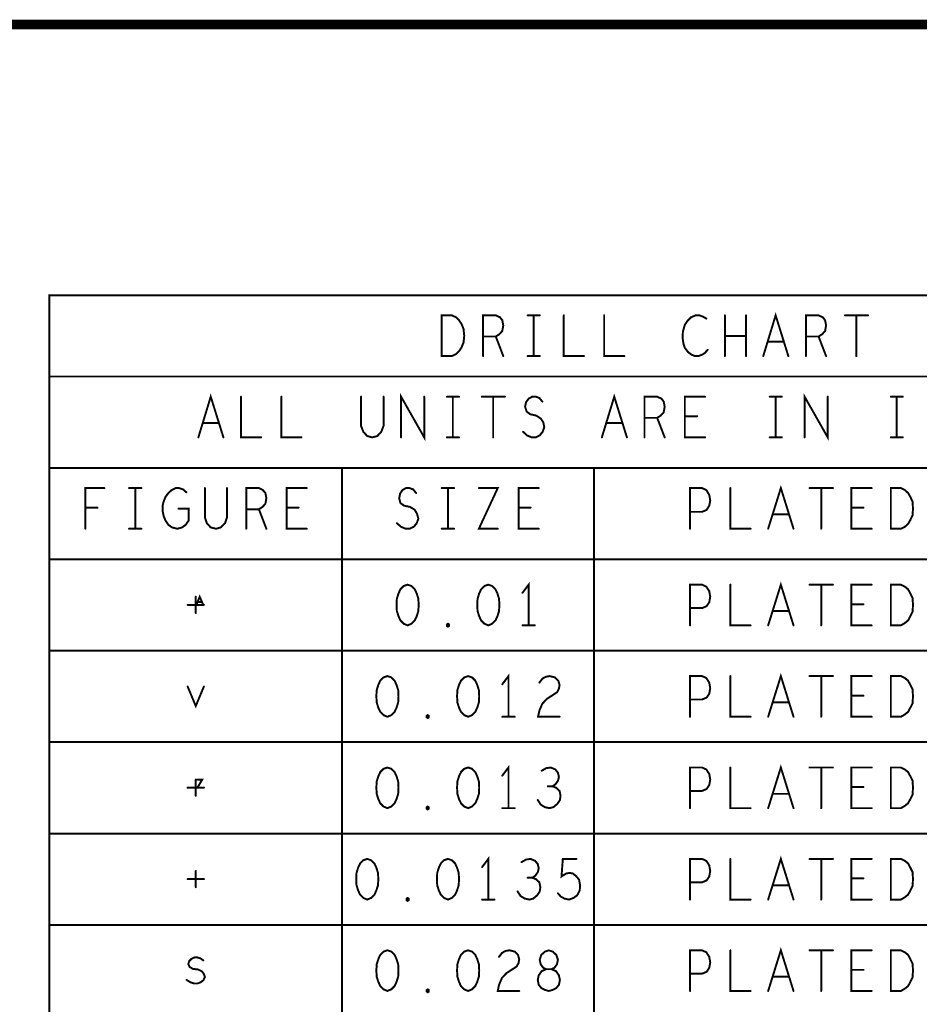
# Model space of a CAD drawing. Extents: x 28 to 61, y 24.9 to 46.
# Tile 50 of 86: x 40 to 42.7, y 43 to 46. Entities that reach past the tile are written whole.
import ezdxf

# ---------------------------------------------------------------- set-up
doc = ezdxf.new("R2010")
doc.units = 0
doc.layers.add('1', color=2, linetype='CONTINUOUS')

msp = doc.modelspace()

# ---------------------------------------------------------------- linework, layer by layer
at = {"layer": '1'}
for points, const_width in [([(27.97, 24.965), (60.97, 24.965), (60.97, 45.965), (27.97, 45.965), (27.97, 24.965)], 0.03), ([(40.066, 40.106), (43.786, 40.106), (43.786, 45.133), (40.066, 45.133), (40.066, 40.106)], 0.006), ([(41.272, 44.946), (41.272, 45.071), (41.303, 45.071), (41.316, 45.065), (41.325, 45.056), (41.333, 45.044), (41.339, 45.029), (41.341, 45.008), (41.339, 44.988), (41.333, 44.973), (41.325, 44.961), (41.316, 44.952), (41.303, 44.946), (41.272, 44.946)], 0.006), ([(41.399, 44.946), (41.399, 45.071), (41.438, 45.071), (41.451, 45.065), (41.458, 45.056), (41.461, 45.04), (41.458, 45.023), (41.449, 45.013), (41.438, 45.006), (41.399, 45.006)], 0.006), ([(41.536, 45.071), (41.573, 45.071)], 0.006), ([(41.554, 45.071), (41.554, 44.946)], 0.006), ([(41.647, 45.071), (41.647, 44.946), (41.709, 44.946)], 0.006), ([(41.771, 45.071), (41.771, 44.946), (41.833, 44.946)], 0.006), ([(42.085, 45.061), (42.075, 45.067), (42.064, 45.071), (42.052, 45.071), (42.038, 45.065), (42.027, 45.054), (42.019, 45.042), (42.013, 45.021), (42.012, 45.002), (42.015, 44.983), (42.019, 44.971), (42.029, 44.958), (42.04, 44.95), (42.05, 44.946), (42.061, 44.946), (42.072, 44.95), (42.081, 44.956), (42.089, 44.965)], 0.006), ([(42.142, 44.946), (42.142, 45.071)], 0.006), ([(42.207, 45.071), (42.207, 44.946)], 0.006), ([(42.26, 44.946), (42.298, 45.071), (42.337, 44.946)], 0.006), ([(42.391, 44.946), (42.391, 45.071), (42.43, 45.071), (42.443, 45.065), (42.45, 45.056), (42.453, 45.04), (42.45, 45.023), (42.441, 45.013), (42.43, 45.006), (42.391, 45.006)], 0.006), ([(42.511, 45.071), (42.582, 45.071)], 0.006), ([(42.546, 45.071), (42.546, 44.946)], 0.006), ([(41.438, 45.006), (41.461, 44.946)], 0.006), ([(42.207, 45.008), (42.142, 45.008)], 0.006), ([(42.323, 44.99), (42.274, 44.99)], 0.006), ([(42.43, 45.006), (42.453, 44.946)], 0.006), ([(41.536, 44.946), (41.573, 44.946)], 0.006), ([(43.786, 44.883), (40.066, 44.883)], 0.006), ([(40.524, 44.696), (40.562, 44.821), (40.601, 44.696)], 0.006), ([(41.147, 44.696), (41.147, 44.821), (41.218, 44.696), (41.218, 44.821)], 0.006), ([(41.764, 44.696), (41.802, 44.821), (41.841, 44.696)], 0.006), ([(42.387, 44.696), (42.387, 44.821), (42.458, 44.696), (42.458, 44.821)], 0.006), ([(40.655, 44.821), (40.655, 44.696), (40.717, 44.696)], 0.006), ([(40.779, 44.821), (40.779, 44.696), (40.841, 44.696)], 0.006), ([(41.024, 44.821), (41.024, 44.731), (41.031, 44.713), (41.043, 44.7), (41.058, 44.696), (41.074, 44.7), (41.086, 44.713), (41.093, 44.731), (41.093, 44.821)], 0.006), ([(41.288, 44.821), (41.325, 44.821)], 0.006), ([(41.306, 44.821), (41.306, 44.696)], 0.006), ([(41.395, 44.821), (41.466, 44.821)], 0.006), ([(41.43, 44.821), (41.43, 44.696)], 0.006), ([(41.522, 44.713), (41.534, 44.702), (41.548, 44.696), (41.561, 44.696), (41.573, 44.702), (41.582, 44.713), (41.587, 44.727), (41.584, 44.742), (41.576, 44.754), (41.562, 44.763), (41.544, 44.767), (41.533, 44.775), (41.528, 44.79), (41.531, 44.804), (41.539, 44.815), (41.55, 44.821), (41.561, 44.821), (41.572, 44.817), (41.581, 44.806)], 0.006), ([(41.895, 44.696), (41.895, 44.821), (41.934, 44.821), (41.947, 44.815), (41.954, 44.806), (41.957, 44.79), (41.954, 44.773), (41.945, 44.763), (41.934, 44.756), (41.895, 44.756)], 0.006), ([(42.081, 44.696), (42.019, 44.696), (42.019, 44.821), (42.081, 44.821)], 0.006), ([(42.28, 44.821), (42.317, 44.821)], 0.006), ([(42.298, 44.821), (42.298, 44.696)], 0.006), ([(42.652, 44.821), (42.689, 44.821)], 0.006), ([(42.67, 44.821), (42.67, 44.696)], 0.006), ([(40.587, 44.74), (40.538, 44.74)], 0.006), ([(41.827, 44.74), (41.778, 44.74)], 0.006), ([(41.934, 44.756), (41.957, 44.696)], 0.006), ([(42.057, 44.761), (42.019, 44.761)], 0.006), ([(41.288, 44.696), (41.325, 44.696)], 0.006), ([(42.28, 44.696), (42.317, 44.696)], 0.006), ([(42.652, 44.696), (42.689, 44.696)], 0.006), ([(43.786, 44.602), (40.066, 44.602)], 0.006), ([(40.965, 40.106), (40.965, 44.602)], 0.006), ([(41.74, 44.602), (41.74, 40.106)], 0.006), ([(40.177, 44.415), (40.177, 44.54), (40.235, 44.54)], 0.006), ([(40.311, 44.54), (40.349, 44.54)], 0.006), ([(40.33, 44.54), (40.33, 44.415)], 0.006), ([(40.463, 44.477), (40.494, 44.477), (40.494, 44.44), (40.485, 44.427), (40.474, 44.419), (40.459, 44.415), (40.443, 44.419), (40.432, 44.427), (40.423, 44.44), (40.417, 44.455), (40.414, 44.471), (40.414, 44.486), (40.417, 44.498), (40.423, 44.513), (40.432, 44.525), (40.442, 44.534), (40.454, 44.54), (40.465, 44.54), (40.477, 44.536), (40.487, 44.527)], 0.006), ([(40.544, 44.54), (40.544, 44.45), (40.55, 44.432), (40.562, 44.419), (40.578, 44.415), (40.593, 44.419), (40.606, 44.432), (40.612, 44.45), (40.612, 44.54)], 0.006), ([(40.671, 44.415), (40.671, 44.54), (40.71, 44.54), (40.722, 44.534), (40.73, 44.525), (40.733, 44.509), (40.73, 44.492), (40.721, 44.482), (40.71, 44.475), (40.671, 44.475)], 0.006), ([(40.857, 44.415), (40.795, 44.415), (40.795, 44.54), (40.857, 44.54)], 0.006), ([(41.134, 44.432), (41.147, 44.421), (41.161, 44.415), (41.173, 44.415), (41.186, 44.421), (41.195, 44.432), (41.2, 44.446), (41.196, 44.461), (41.189, 44.473), (41.175, 44.482), (41.156, 44.486), (41.145, 44.494), (41.141, 44.509), (41.144, 44.523), (41.151, 44.534), (41.162, 44.54), (41.173, 44.54), (41.184, 44.536), (41.193, 44.525)], 0.006), ([(41.272, 44.54), (41.31, 44.54)], 0.006), ([(41.291, 44.54), (41.291, 44.415)], 0.006), ([(41.386, 44.54), (41.444, 44.54), (41.386, 44.415), (41.444, 44.415)], 0.006), ([(41.57, 44.415), (41.508, 44.415), (41.508, 44.54), (41.57, 44.54)], 0.006), ([(42.035, 44.415), (42.035, 44.54), (42.072, 44.54), (42.085, 44.534), (42.094, 44.519), (42.097, 44.502), (42.094, 44.486), (42.086, 44.473), (42.072, 44.467), (42.035, 44.467)], 0.006), ([(42.159, 44.54), (42.159, 44.415), (42.221, 44.415)], 0.006), ([(42.275, 44.415), (42.314, 44.54), (42.353, 44.415)], 0.006), ([(42.402, 44.54), (42.474, 44.54)], 0.006), ([(42.438, 44.54), (42.438, 44.415)], 0.006), ([(42.593, 44.415), (42.531, 44.415), (42.531, 44.54), (42.593, 44.54)], 0.006), ([(42.652, 44.415), (42.652, 44.54), (42.683, 44.54), (42.695, 44.534), (42.705, 44.525), (42.712, 44.513), (42.719, 44.498), (42.72, 44.477), (42.719, 44.457), (42.712, 44.442), (42.705, 44.43), (42.695, 44.421), (42.683, 44.415), (42.652, 44.415)], 0.006), ([(40.214, 44.48), (40.177, 44.48)], 0.006), ([(40.71, 44.475), (40.733, 44.415)], 0.006), ([(40.832, 44.48), (40.795, 44.48)], 0.006), ([(41.545, 44.48), (41.508, 44.48)], 0.006), ([(42.568, 44.48), (42.531, 44.48)], 0.006), ([(42.339, 44.459), (42.289, 44.459)], 0.006), ([(40.311, 44.415), (40.349, 44.415)], 0.006), ([(41.272, 44.415), (41.31, 44.415)], 0.006), ([(40.066, 44.321), (43.786, 44.321)], 0.006), ([(41.167, 44.243), (41.155, 44.239), (41.145, 44.229), (41.139, 44.216), (41.134, 44.2), (41.133, 44.181), (41.134, 44.162), (41.139, 44.146), (41.145, 44.133), (41.155, 44.123), (41.167, 44.118), (41.179, 44.123), (41.189, 44.133), (41.195, 44.146), (41.2, 44.162), (41.201, 44.181), (41.2, 44.2), (41.195, 44.216), (41.189, 44.229), (41.179, 44.239), (41.167, 44.243)], 0.006), ([(41.415, 44.243), (41.403, 44.239), (41.393, 44.229), (41.387, 44.216), (41.382, 44.2), (41.381, 44.181), (41.382, 44.162), (41.387, 44.146), (41.393, 44.133), (41.403, 44.123), (41.415, 44.118), (41.427, 44.123), (41.437, 44.133), (41.443, 44.146), (41.448, 44.162), (41.449, 44.181), (41.448, 44.2), (41.443, 44.216), (41.437, 44.229), (41.427, 44.239), (41.415, 44.243)], 0.006), ([(41.539, 44.118), (41.539, 44.243), (41.52, 44.218)], 0.006), ([(42.035, 44.118), (42.035, 44.243), (42.072, 44.243), (42.085, 44.237), (42.094, 44.223), (42.097, 44.206), (42.094, 44.189), (42.086, 44.177), (42.072, 44.171), (42.035, 44.171)], 0.006), ([(42.159, 44.243), (42.159, 44.118), (42.221, 44.118)], 0.006), ([(42.275, 44.118), (42.314, 44.243), (42.353, 44.118)], 0.006), ([(42.402, 44.243), (42.474, 44.243)], 0.006), ([(42.438, 44.243), (42.438, 44.118)], 0.006), ([(42.593, 44.118), (42.531, 44.118), (42.531, 44.243), (42.593, 44.243)], 0.006), ([(42.652, 44.118), (42.652, 44.243), (42.683, 44.243), (42.695, 44.237), (42.705, 44.229), (42.712, 44.216), (42.719, 44.202), (42.72, 44.181), (42.719, 44.16), (42.712, 44.146), (42.705, 44.133), (42.695, 44.125), (42.683, 44.118), (42.652, 44.118)], 0.006), ([(40.516, 44.156), (40.516, 44.206)], 0.006), ([(40.518, 44.181), (40.528, 44.206), (40.539, 44.181)], 0.006), ([(40.491, 44.181), (40.541, 44.181)], 0.006), ([(40.535, 44.19), (40.522, 44.19)], 0.006), ([(42.339, 44.162), (42.289, 44.162)], 0.006), ([(42.568, 44.183), (42.531, 44.183)], 0.006), ([(41.291, 44.114), (41.288, 44.116), (41.288, 44.121), (41.291, 44.123), (41.294, 44.121), (41.294, 44.116), (41.291, 44.114)], 0.006), ([(41.52, 44.118), (41.558, 44.118)], 0.006), ([(43.786, 44.04), (40.066, 44.04)], 0.006), ([(41.105, 43.962), (41.093, 43.958), (41.083, 43.948), (41.077, 43.935), (41.072, 43.919), (41.071, 43.9), (41.072, 43.881), (41.077, 43.865), (41.083, 43.852), (41.093, 43.842), (41.105, 43.837), (41.117, 43.842), (41.127, 43.852), (41.133, 43.865), (41.138, 43.881), (41.139, 43.9), (41.138, 43.919), (41.133, 43.935), (41.127, 43.948), (41.117, 43.958), (41.105, 43.962)], 0.006), ([(41.353, 43.962), (41.341, 43.958), (41.331, 43.948), (41.325, 43.935), (41.32, 43.919), (41.319, 43.9), (41.32, 43.881), (41.325, 43.865), (41.331, 43.852), (41.341, 43.842), (41.353, 43.837), (41.365, 43.842), (41.375, 43.852), (41.381, 43.865), (41.386, 43.881), (41.387, 43.9), (41.386, 43.919), (41.381, 43.935), (41.375, 43.948), (41.365, 43.958), (41.353, 43.962)], 0.006), ([(41.477, 43.837), (41.477, 43.962), (41.458, 43.937)], 0.006), ([(41.572, 43.942), (41.581, 43.954), (41.592, 43.96), (41.604, 43.962), (41.62, 43.958), (41.63, 43.948), (41.634, 43.935), (41.632, 43.923), (41.626, 43.912), (41.595, 43.892), (41.581, 43.877), (41.572, 43.856), (41.568, 43.837), (41.634, 43.837)], 0.006), ([(42.035, 43.837), (42.035, 43.962), (42.072, 43.962), (42.085, 43.956), (42.094, 43.942), (42.097, 43.925), (42.094, 43.908), (42.086, 43.896), (42.072, 43.89), (42.035, 43.89)], 0.006), ([(42.159, 43.962), (42.159, 43.837), (42.221, 43.837)], 0.006), ([(42.275, 43.837), (42.314, 43.962), (42.353, 43.837)], 0.006), ([(42.402, 43.962), (42.474, 43.962)], 0.006), ([(42.438, 43.962), (42.438, 43.837)], 0.006), ([(42.593, 43.837), (42.531, 43.837), (42.531, 43.962), (42.593, 43.962)], 0.006), ([(42.652, 43.837), (42.652, 43.962), (42.683, 43.962), (42.695, 43.956), (42.705, 43.948), (42.712, 43.935), (42.719, 43.921), (42.72, 43.9), (42.719, 43.879), (42.712, 43.865), (42.705, 43.852), (42.695, 43.844), (42.683, 43.837), (42.652, 43.837)], 0.006), ([(40.491, 43.93), (40.516, 43.87), (40.541, 43.93)], 0.006), ([(42.568, 43.902), (42.531, 43.902)], 0.006), ([(42.339, 43.881), (42.289, 43.881)], 0.006), ([(41.229, 43.833), (41.226, 43.835), (41.226, 43.84), (41.229, 43.842), (41.232, 43.84), (41.232, 43.835), (41.229, 43.833)], 0.006), ([(41.458, 43.837), (41.496, 43.837)], 0.006), ([(40.066, 43.759), (43.786, 43.759)], 0.006), ([(41.105, 43.681), (41.093, 43.677), (41.083, 43.667), (41.077, 43.654), (41.072, 43.638), (41.071, 43.619), (41.072, 43.6), (41.077, 43.584), (41.083, 43.571), (41.093, 43.561), (41.105, 43.556), (41.117, 43.561), (41.127, 43.571), (41.133, 43.584), (41.138, 43.6), (41.139, 43.619), (41.138, 43.638), (41.133, 43.654), (41.127, 43.667), (41.117, 43.677), (41.105, 43.681)], 0.006), ([(41.353, 43.681), (41.341, 43.677), (41.331, 43.667), (41.325, 43.654), (41.32, 43.638), (41.319, 43.619), (41.32, 43.6), (41.325, 43.584), (41.331, 43.571), (41.341, 43.561), (41.353, 43.556), (41.365, 43.561), (41.375, 43.571), (41.381, 43.584), (41.386, 43.6), (41.387, 43.619), (41.386, 43.638), (41.381, 43.654), (41.375, 43.667), (41.365, 43.677), (41.353, 43.681)], 0.006), ([(41.477, 43.556), (41.477, 43.681), (41.458, 43.656)], 0.006), ([(41.612, 43.623), (41.621, 43.629), (41.629, 43.64), (41.632, 43.652), (41.629, 43.665), (41.621, 43.675), (41.607, 43.681), (41.593, 43.679), (41.579, 43.671)], 0.006), ([(42.035, 43.556), (42.035, 43.681), (42.072, 43.681), (42.085, 43.675), (42.094, 43.661), (42.097, 43.644), (42.094, 43.627), (42.086, 43.615), (42.072, 43.609), (42.035, 43.609)], 0.006), ([(42.159, 43.681), (42.159, 43.556), (42.221, 43.556)], 0.006), ([(42.275, 43.556), (42.314, 43.681), (42.353, 43.556)], 0.006), ([(42.402, 43.681), (42.474, 43.681)], 0.006), ([(42.438, 43.681), (42.438, 43.556)], 0.006), ([(42.593, 43.556), (42.531, 43.556), (42.531, 43.681), (42.593, 43.681)], 0.006), ([(42.652, 43.556), (42.652, 43.681), (42.683, 43.681), (42.695, 43.675), (42.705, 43.667), (42.712, 43.654), (42.719, 43.64), (42.72, 43.619), (42.719, 43.598), (42.712, 43.584), (42.705, 43.571), (42.695, 43.563), (42.683, 43.556), (42.652, 43.556)], 0.006), ([(40.491, 43.619), (40.541, 43.619)], 0.006), ([(40.516, 43.594), (40.516, 43.644)], 0.006), ([(40.521, 43.644), (40.536, 43.644), (40.521, 43.619), (40.536, 43.619)], 0.006), ([(41.567, 43.581), (41.576, 43.567), (41.589, 43.559), (41.603, 43.556), (41.615, 43.559), (41.627, 43.569), (41.635, 43.581), (41.637, 43.594), (41.634, 43.609), (41.623, 43.619), (41.612, 43.623), (41.598, 43.623)], 0.006), ([(42.568, 43.621), (42.531, 43.621)], 0.006), ([(42.339, 43.6), (42.289, 43.6)], 0.006), ([(41.229, 43.552), (41.226, 43.554), (41.226, 43.559), (41.229, 43.561), (41.232, 43.559), (41.232, 43.554), (41.229, 43.552)], 0.006), ([(41.458, 43.556), (41.496, 43.556)], 0.006), ([(43.786, 43.478), (40.066, 43.478)], 0.006), ([(41.415, 43.275), (41.415, 43.4), (41.396, 43.375)], 0.006), ([(42.275, 43.275), (42.314, 43.4), (42.353, 43.275)], 0.006), ([(41.043, 43.4), (41.031, 43.396), (41.021, 43.386), (41.015, 43.373), (41.01, 43.357), (41.009, 43.338), (41.01, 43.319), (41.015, 43.303), (41.021, 43.29), (41.031, 43.28), (41.043, 43.275), (41.055, 43.28), (41.065, 43.29), (41.071, 43.303), (41.076, 43.319), (41.077, 43.338), (41.076, 43.357), (41.071, 43.373), (41.065, 43.386), (41.055, 43.396), (41.043, 43.4)], 0.006), ([(41.291, 43.4), (41.279, 43.396), (41.269, 43.386), (41.263, 43.373), (41.258, 43.357), (41.257, 43.338), (41.258, 43.319), (41.263, 43.303), (41.269, 43.29), (41.279, 43.28), (41.291, 43.275), (41.303, 43.28), (41.313, 43.29), (41.319, 43.303), (41.324, 43.319), (41.325, 43.338), (41.324, 43.357), (41.319, 43.373), (41.313, 43.386), (41.303, 43.396), (41.291, 43.4)], 0.006), ([(41.55, 43.342), (41.559, 43.348), (41.567, 43.359), (41.57, 43.371), (41.567, 43.384), (41.559, 43.394), (41.545, 43.4), (41.531, 43.398), (41.517, 43.39)], 0.006), ([(41.629, 43.294), (41.638, 43.284), (41.649, 43.278), (41.663, 43.275), (41.677, 43.28), (41.688, 43.288), (41.696, 43.303), (41.697, 43.319), (41.694, 43.336), (41.686, 43.346), (41.675, 43.355), (41.665, 43.357), (41.654, 43.355), (41.64, 43.346), (41.644, 43.4), (41.686, 43.4)], 0.006), ([(42.035, 43.275), (42.035, 43.4), (42.072, 43.4), (42.085, 43.394), (42.094, 43.38), (42.097, 43.363), (42.094, 43.346), (42.086, 43.334), (42.072, 43.328), (42.035, 43.328)], 0.006), ([(42.159, 43.4), (42.159, 43.275), (42.221, 43.275)], 0.006), ([(42.402, 43.4), (42.474, 43.4)], 0.006), ([(42.438, 43.4), (42.438, 43.275)], 0.006), ([(42.593, 43.275), (42.531, 43.275), (42.531, 43.4), (42.593, 43.4)], 0.006), ([(42.652, 43.275), (42.652, 43.4), (42.683, 43.4), (42.695, 43.394), (42.705, 43.386), (42.712, 43.373), (42.719, 43.359), (42.72, 43.338), (42.719, 43.317), (42.712, 43.303), (42.705, 43.29), (42.695, 43.282), (42.683, 43.275), (42.652, 43.275)], 0.006), ([(40.516, 43.313), (40.516, 43.363)], 0.006), ([(40.491, 43.338), (40.541, 43.338)], 0.006), ([(41.505, 43.3), (41.514, 43.286), (41.527, 43.278), (41.541, 43.275), (41.553, 43.278), (41.565, 43.288), (41.573, 43.3), (41.575, 43.313), (41.572, 43.328), (41.561, 43.338), (41.55, 43.342), (41.536, 43.342)], 0.006), ([(42.339, 43.319), (42.289, 43.319)], 0.006), ([(42.568, 43.34), (42.531, 43.34)], 0.006), ([(41.167, 43.271), (41.164, 43.273), (41.164, 43.278), (41.167, 43.28), (41.17, 43.278), (41.17, 43.273), (41.167, 43.271)], 0.006), ([(41.396, 43.275), (41.434, 43.275)], 0.006), ([(40.066, 43.197), (43.786, 43.197)], 0.006), ([(41.105, 43.119), (41.093, 43.115), (41.083, 43.105), (41.077, 43.092), (41.072, 43.076), (41.071, 43.057), (41.072, 43.038), (41.077, 43.022), (41.083, 43.009), (41.093, 42.999), (41.105, 42.994), (41.117, 42.999), (41.127, 43.009), (41.133, 43.022), (41.138, 43.038), (41.139, 43.057), (41.138, 43.076), (41.133, 43.092), (41.127, 43.105), (41.117, 43.115), (41.105, 43.119)], 0.006), ([(41.353, 43.119), (41.341, 43.115), (41.331, 43.105), (41.325, 43.092), (41.32, 43.076), (41.319, 43.057), (41.32, 43.038), (41.325, 43.022), (41.331, 43.009), (41.341, 42.999), (41.353, 42.994), (41.365, 42.999), (41.375, 43.009), (41.381, 43.022), (41.386, 43.038), (41.387, 43.057), (41.386, 43.076), (41.381, 43.092), (41.375, 43.105), (41.365, 43.115), (41.353, 43.119)], 0.006), ([(41.448, 43.099), (41.457, 43.111), (41.468, 43.117), (41.48, 43.119), (41.496, 43.115), (41.506, 43.105), (41.51, 43.092), (41.508, 43.08), (41.502, 43.069), (41.471, 43.049), (41.457, 43.034), (41.448, 43.013), (41.444, 42.994), (41.51, 42.994)], 0.006), ([(41.601, 42.994), (41.612, 42.997), (41.624, 43.003), (41.632, 43.013), (41.635, 43.028), (41.632, 43.042), (41.623, 43.055), (41.609, 43.061), (41.593, 43.061), (41.584, 43.065), (41.576, 43.076), (41.573, 43.09), (41.578, 43.105), (41.589, 43.115), (41.601, 43.119), (41.613, 43.115), (41.624, 43.105), (41.629, 43.09), (41.626, 43.076), (41.618, 43.065), (41.609, 43.061), (41.593, 43.061), (41.579, 43.055), (41.57, 43.042), (41.567, 43.028), (41.57, 43.013), (41.578, 43.003), (41.59, 42.997), (41.601, 42.994)], 0.006), ([(42.035, 42.994), (42.035, 43.119), (42.072, 43.119), (42.085, 43.113), (42.094, 43.099), (42.097, 43.082), (42.094, 43.065), (42.086, 43.053), (42.072, 43.047), (42.035, 43.047)], 0.006), ([(42.159, 43.119), (42.159, 42.994), (42.221, 42.994)], 0.006), ([(42.275, 42.994), (42.314, 43.119), (42.353, 42.994)], 0.006), ([(42.402, 43.119), (42.474, 43.119)], 0.006), ([(42.438, 43.119), (42.438, 42.994)], 0.006), ([(42.593, 42.994), (42.531, 42.994), (42.531, 43.119), (42.593, 43.119)], 0.006), ([(42.652, 42.994), (42.652, 43.119), (42.683, 43.119), (42.695, 43.113), (42.705, 43.105), (42.712, 43.092), (42.719, 43.078), (42.72, 43.057), (42.719, 43.036), (42.712, 43.022), (42.705, 43.009), (42.695, 43.001), (42.683, 42.994), (42.652, 42.994)], 0.006), ([(40.488, 43.028), (40.499, 43.021), (40.511, 43.017), (40.521, 43.017), (40.532, 43.021), (40.54, 43.028), (40.544, 43.037), (40.541, 43.046), (40.535, 43.054), (40.523, 43.06), (40.507, 43.062), (40.497, 43.068), (40.493, 43.077), (40.496, 43.086), (40.503, 43.093), (40.512, 43.097), (40.521, 43.097), (40.531, 43.094), (40.539, 43.088)], 0.006), ([(42.568, 43.059), (42.531, 43.059)], 0.006), ([(42.339, 43.038), (42.289, 43.038)], 0.006), ([(41.229, 42.99), (41.226, 42.992), (41.226, 42.997), (41.229, 42.999), (41.232, 42.997), (41.232, 42.992), (41.229, 42.99)], 0.006)]:
    msp.add_lwpolyline(points, dxfattribs=dict(at, const_width=const_width))
at = {"layer": '1', "const_width": 0.003}
for points in [[(41.5375, 45.071, 1), (41.5345, 45.071, 1)], [(41.5555, 45.071, 1), (41.5525, 45.071, 1)], [(41.5745, 45.071, 1), (41.5715, 45.071, 1)], [(41.6485, 45.071, 1), (41.6455, 45.071, 1)], [(41.7725, 45.071, 1), (41.7695, 45.071, 1)], [(42.1435, 45.071, 1), (42.1405, 45.071, 1)], [(42.2085, 45.071, 1), (42.2055, 45.071, 1)], [(42.5125, 45.071, 1), (42.5095, 45.071, 1)], [(42.5475, 45.071, 1), (42.5445, 45.071, 1)], [(42.5835, 45.071, 1), (42.5805, 45.071, 1)], [(42.0865, 45.061, 1), (42.0835, 45.061, 1)], [(41.4005, 45.006, 1), (41.3975, 45.006, 1)], [(41.4395, 45.006, 1), (41.4365, 45.006, 1)], [(42.1435, 45.008, 1), (42.1405, 45.008, 1)], [(42.2085, 45.008, 1), (42.2055, 45.008, 1)], [(42.2755, 44.99, 1), (42.2725, 44.99, 1)], [(42.3245, 44.99, 1), (42.3215, 44.99, 1)], [(42.3925, 45.006, 1), (42.3895, 45.006, 1)], [(42.4315, 45.006, 1), (42.4285, 45.006, 1)], [(42.0905, 44.965, 1), (42.0875, 44.965, 1)], [(41.2735, 44.946, 1), (41.2705, 44.946, 1)], [(41.2735, 44.946, 1), (41.2705, 44.946, 1)], [(41.4005, 44.946, 1), (41.3975, 44.946, 1)], [(41.4625, 44.946, 1), (41.4595, 44.946, 1)], [(41.5375, 44.946, 1), (41.5345, 44.946, 1)], [(41.5555, 44.946, 1), (41.5525, 44.946, 1)], [(41.5745, 44.946, 1), (41.5715, 44.946, 1)], [(41.7105, 44.946, 1), (41.7075, 44.946, 1)], [(41.8345, 44.946, 1), (41.8315, 44.946, 1)], [(42.1435, 44.946, 1), (42.1405, 44.946, 1)], [(42.2085, 44.946, 1), (42.2055, 44.946, 1)], [(42.2615, 44.946, 1), (42.2585, 44.946, 1)], [(42.3385, 44.946, 1), (42.3355, 44.946, 1)], [(42.3925, 44.946, 1), (42.3895, 44.946, 1)], [(42.4545, 44.946, 1), (42.4515, 44.946, 1)], [(42.5475, 44.946, 1), (42.5445, 44.946, 1)], [(40.0675, 44.883, 1), (40.0645, 44.883, 1)], [(40.6565, 44.821, 1), (40.6535, 44.821, 1)], [(40.7805, 44.821, 1), (40.7775, 44.821, 1)], [(41.0255, 44.821, 1), (41.0225, 44.821, 1)], [(41.0945, 44.821, 1), (41.0915, 44.821, 1)], [(41.2195, 44.821, 1), (41.2165, 44.821, 1)], [(41.2895, 44.821, 1), (41.2865, 44.821, 1)], [(41.3075, 44.821, 1), (41.3045, 44.821, 1)], [(41.3265, 44.821, 1), (41.3235, 44.821, 1)], [(41.3965, 44.821, 1), (41.3935, 44.821, 1)], [(41.4315, 44.821, 1), (41.4285, 44.821, 1)], [(41.4675, 44.821, 1), (41.4645, 44.821, 1)], [(41.5825, 44.806, 1), (41.5795, 44.806, 1)], [(42.0825, 44.821, 1), (42.0795, 44.821, 1)], [(42.2815, 44.821, 1), (42.2785, 44.821, 1)], [(42.2995, 44.821, 1), (42.2965, 44.821, 1)], [(42.3185, 44.821, 1), (42.3155, 44.821, 1)], [(42.4595, 44.821, 1), (42.4565, 44.821, 1)], [(42.6535, 44.821, 1), (42.6505, 44.821, 1)], [(42.6715, 44.821, 1), (42.6685, 44.821, 1)], [(42.6905, 44.821, 1), (42.6875, 44.821, 1)], [(40.5395, 44.74, 1), (40.5365, 44.74, 1)], [(40.5885, 44.74, 1), (40.5855, 44.74, 1)], [(41.7795, 44.74, 1), (41.7765, 44.74, 1)], [(41.8285, 44.74, 1), (41.8255, 44.74, 1)], [(41.8965, 44.756, 1), (41.8935, 44.756, 1)], [(41.9355, 44.756, 1), (41.9325, 44.756, 1)], [(42.0205, 44.761, 1), (42.0175, 44.761, 1)], [(42.0585, 44.761, 1), (42.0555, 44.761, 1)], [(41.5235, 44.713, 1), (41.5205, 44.713, 1)], [(40.5255, 44.696, 1), (40.5225, 44.696, 1)], [(40.6025, 44.696, 1), (40.5995, 44.696, 1)], [(40.7185, 44.696, 1), (40.7155, 44.696, 1)], [(40.8425, 44.696, 1), (40.8395, 44.696, 1)], [(41.1485, 44.696, 1), (41.1455, 44.696, 1)], [(41.2895, 44.696, 1), (41.2865, 44.696, 1)], [(41.3075, 44.696, 1), (41.3045, 44.696, 1)], [(41.3265, 44.696, 1), (41.3235, 44.696, 1)], [(41.4315, 44.696, 1), (41.4285, 44.696, 1)], [(41.7655, 44.696, 1), (41.7625, 44.696, 1)], [(41.8425, 44.696, 1), (41.8395, 44.696, 1)], [(41.8965, 44.696, 1), (41.8935, 44.696, 1)], [(41.9585, 44.696, 1), (41.9555, 44.696, 1)], [(42.0825, 44.696, 1), (42.0795, 44.696, 1)], [(42.2815, 44.696, 1), (42.2785, 44.696, 1)], [(42.2995, 44.696, 1), (42.2965, 44.696, 1)], [(42.3185, 44.696, 1), (42.3155, 44.696, 1)], [(42.3885, 44.696, 1), (42.3855, 44.696, 1)], [(42.6535, 44.696, 1), (42.6505, 44.696, 1)], [(42.6715, 44.696, 1), (42.6685, 44.696, 1)], [(42.6905, 44.696, 1), (42.6875, 44.696, 1)], [(40.0675, 44.602, 1), (40.0645, 44.602, 1)], [(40.9665, 44.602, 1), (40.9635, 44.602, 1)], [(41.7415, 44.602, 1), (41.7385, 44.602, 1)], [(40.2365, 44.54, 1), (40.2335, 44.54, 1)], [(40.3125, 44.54, 1), (40.3095, 44.54, 1)], [(40.3315, 44.54, 1), (40.3285, 44.54, 1)], [(40.3505, 44.54, 1), (40.3475, 44.54, 1)], [(40.4885, 44.527, 1), (40.4855, 44.527, 1)], [(40.5455, 44.54, 1), (40.5425, 44.54, 1)], [(40.6135, 44.54, 1), (40.6105, 44.54, 1)], [(40.8585, 44.54, 1), (40.8555, 44.54, 1)], [(41.1945, 44.525, 1), (41.1915, 44.525, 1)], [(41.2735, 44.54, 1), (41.2705, 44.54, 1)], [(41.2925, 44.54, 1), (41.2895, 44.54, 1)], [(41.3115, 44.54, 1), (41.3085, 44.54, 1)], [(41.3875, 44.54, 1), (41.3845, 44.54, 1)], [(41.5715, 44.54, 1), (41.5685, 44.54, 1)], [(42.1605, 44.54, 1), (42.1575, 44.54, 1)], [(42.4035, 44.54, 1), (42.4005, 44.54, 1)], [(42.4395, 44.54, 1), (42.4365, 44.54, 1)], [(42.4755, 44.54, 1), (42.4725, 44.54, 1)], [(42.5945, 44.54, 1), (42.5915, 44.54, 1)], [(40.1785, 44.48, 1), (40.1755, 44.48, 1)], [(40.2155, 44.48, 1), (40.2125, 44.48, 1)], [(40.4645, 44.477, 1), (40.4615, 44.477, 1)], [(40.6725, 44.475, 1), (40.6695, 44.475, 1)], [(40.7115, 44.475, 1), (40.7085, 44.475, 1)], [(40.7965, 44.48, 1), (40.7935, 44.48, 1)], [(40.8335, 44.48, 1), (40.8305, 44.48, 1)], [(41.5095, 44.48, 1), (41.5065, 44.48, 1)], [(41.5465, 44.48, 1), (41.5435, 44.48, 1)], [(42.0365, 44.467, 1), (42.0335, 44.467, 1)], [(42.5325, 44.48, 1), (42.5295, 44.48, 1)], [(42.5695, 44.48, 1), (42.5665, 44.48, 1)], [(42.2905, 44.459, 1), (42.2875, 44.459, 1)], [(42.3405, 44.459, 1), (42.3375, 44.459, 1)], [(40.1785, 44.415, 1), (40.1755, 44.415, 1)], [(40.3125, 44.415, 1), (40.3095, 44.415, 1)], [(40.3315, 44.415, 1), (40.3285, 44.415, 1)], [(40.3505, 44.415, 1), (40.3475, 44.415, 1)], [(40.6725, 44.415, 1), (40.6695, 44.415, 1)], [(40.7345, 44.415, 1), (40.7315, 44.415, 1)], [(40.8585, 44.415, 1), (40.8555, 44.415, 1)], [(41.1355, 44.432, 1), (41.1325, 44.432, 1)], [(41.2735, 44.415, 1), (41.2705, 44.415, 1)], [(41.2925, 44.415, 1), (41.2895, 44.415, 1)], [(41.3115, 44.415, 1), (41.3085, 44.415, 1)], [(41.4455, 44.415, 1), (41.4425, 44.415, 1)], [(41.5715, 44.415, 1), (41.5685, 44.415, 1)], [(42.0365, 44.415, 1), (42.0335, 44.415, 1)], [(42.2225, 44.415, 1), (42.2195, 44.415, 1)], [(42.2765, 44.415, 1), (42.2735, 44.415, 1)], [(42.3545, 44.415, 1), (42.3515, 44.415, 1)], [(42.4395, 44.415, 1), (42.4365, 44.415, 1)], [(42.5945, 44.415, 1), (42.5915, 44.415, 1)], [(42.6535, 44.415, 1), (42.6505, 44.415, 1)], [(42.6535, 44.415, 1), (42.6505, 44.415, 1)], [(40.0675, 44.321, 1), (40.0645, 44.321, 1)], [(41.1685, 44.243, 1), (41.1655, 44.243, 1)], [(41.1685, 44.243, 1), (41.1655, 44.243, 1)], [(41.4165, 44.243, 1), (41.4135, 44.243, 1)], [(41.4165, 44.243, 1), (41.4135, 44.243, 1)], [(42.1605, 44.243, 1), (42.1575, 44.243, 1)], [(42.4035, 44.243, 1), (42.4005, 44.243, 1)], [(42.4395, 44.243, 1), (42.4365, 44.243, 1)], [(42.4755, 44.243, 1), (42.4725, 44.243, 1)], [(42.5945, 44.243, 1), (42.5915, 44.243, 1)], [(40.5175, 44.206, 1), (40.5145, 44.206, 1)], [(41.5215, 44.218, 1), (41.5185, 44.218, 1)], [(40.4925, 44.181, 1), (40.4895, 44.181, 1)], [(40.5195, 44.181, 1), (40.5165, 44.181, 1)], [(40.5235, 44.19, 1), (40.5205, 44.19, 1)], [(40.5365, 44.19, 1), (40.5335, 44.19, 1)], [(40.5405, 44.181, 1), (40.5375, 44.181, 1)], [(40.5425, 44.181, 1), (40.5395, 44.181, 1)], [(42.0365, 44.171, 1), (42.0335, 44.171, 1)], [(42.2905, 44.162, 1), (42.2875, 44.162, 1)], [(42.3405, 44.162, 1), (42.3375, 44.162, 1)], [(42.5325, 44.183, 1), (42.5295, 44.183, 1)], [(42.5695, 44.183, 1), (42.5665, 44.183, 1)], [(40.5175, 44.156, 1), (40.5145, 44.156, 1)], [(41.2925, 44.114, 1), (41.2895, 44.114, 1)], [(41.2925, 44.114, 1), (41.2895, 44.114, 1)], [(41.5215, 44.118, 1), (41.5185, 44.118, 1)], [(41.5405, 44.118, 1), (41.5375, 44.118, 1)], [(41.5595, 44.118, 1), (41.5565, 44.118, 1)], [(42.0365, 44.118, 1), (42.0335, 44.118, 1)], [(42.2225, 44.118, 1), (42.2195, 44.118, 1)], [(42.2765, 44.118, 1), (42.2735, 44.118, 1)], [(42.3545, 44.118, 1), (42.3515, 44.118, 1)], [(42.4395, 44.118, 1), (42.4365, 44.118, 1)], [(42.5945, 44.118, 1), (42.5915, 44.118, 1)], [(42.6535, 44.118, 1), (42.6505, 44.118, 1)], [(42.6535, 44.118, 1), (42.6505, 44.118, 1)], [(40.0675, 44.04, 1), (40.0645, 44.04, 1)], [(41.1065, 43.962, 1), (41.1035, 43.962, 1)], [(41.1065, 43.962, 1), (41.1035, 43.962, 1)], [(41.3545, 43.962, 1), (41.3515, 43.962, 1)], [(41.3545, 43.962, 1), (41.3515, 43.962, 1)], [(42.1605, 43.962, 1), (42.1575, 43.962, 1)], [(42.4035, 43.962, 1), (42.4005, 43.962, 1)], [(42.4395, 43.962, 1), (42.4365, 43.962, 1)], [(42.4755, 43.962, 1), (42.4725, 43.962, 1)], [(42.5945, 43.962, 1), (42.5915, 43.962, 1)], [(40.4925, 43.93, 1), (40.4895, 43.93, 1)], [(40.5425, 43.93, 1), (40.5395, 43.93, 1)], [(41.4595, 43.937, 1), (41.4565, 43.937, 1)], [(41.5735, 43.942, 1), (41.5705, 43.942, 1)], [(42.0365, 43.89, 1), (42.0335, 43.89, 1)], [(42.5325, 43.902, 1), (42.5295, 43.902, 1)], [(42.5695, 43.902, 1), (42.5665, 43.902, 1)], [(42.2905, 43.881, 1), (42.2875, 43.881, 1)], [(42.3405, 43.881, 1), (42.3375, 43.881, 1)], [(41.2305, 43.833, 1), (41.2275, 43.833, 1)], [(41.2305, 43.833, 1), (41.2275, 43.833, 1)], [(41.4595, 43.837, 1), (41.4565, 43.837, 1)], [(41.4785, 43.837, 1), (41.4755, 43.837, 1)], [(41.4975, 43.837, 1), (41.4945, 43.837, 1)], [(41.6355, 43.837, 1), (41.6325, 43.837, 1)], [(42.0365, 43.837, 1), (42.0335, 43.837, 1)], [(42.2225, 43.837, 1), (42.2195, 43.837, 1)], [(42.2765, 43.837, 1), (42.2735, 43.837, 1)], [(42.3545, 43.837, 1), (42.3515, 43.837, 1)], [(42.4395, 43.837, 1), (42.4365, 43.837, 1)], [(42.5945, 43.837, 1), (42.5915, 43.837, 1)], [(42.6535, 43.837, 1), (42.6505, 43.837, 1)], [(42.6535, 43.837, 1), (42.6505, 43.837, 1)], [(40.0675, 43.759, 1), (40.0645, 43.759, 1)], [(41.1065, 43.681, 1), (41.1035, 43.681, 1)], [(41.1065, 43.681, 1), (41.1035, 43.681, 1)], [(41.3545, 43.681, 1), (41.3515, 43.681, 1)], [(41.3545, 43.681, 1), (41.3515, 43.681, 1)], [(42.1605, 43.681, 1), (42.1575, 43.681, 1)], [(42.4035, 43.681, 1), (42.4005, 43.681, 1)], [(42.4395, 43.681, 1), (42.4365, 43.681, 1)], [(42.4755, 43.681, 1), (42.4725, 43.681, 1)], [(42.5945, 43.681, 1), (42.5915, 43.681, 1)], [(41.4595, 43.656, 1), (41.4565, 43.656, 1)], [(41.5805, 43.671, 1), (41.5775, 43.671, 1)], [(40.4925, 43.619, 1), (40.4895, 43.619, 1)], [(40.5175, 43.644, 1), (40.5145, 43.644, 1)], [(40.5225, 43.644, 1), (40.5195, 43.644, 1)], [(40.5375, 43.619, 1), (40.5345, 43.619, 1)], [(40.5425, 43.619, 1), (40.5395, 43.619, 1)], [(41.5995, 43.623, 1), (41.5965, 43.623, 1)], [(41.6135, 43.623, 1), (41.6105, 43.623, 1)], [(42.5325, 43.621, 1), (42.5295, 43.621, 1)], [(42.5695, 43.621, 1), (42.5665, 43.621, 1)], [(40.5175, 43.594, 1), (40.5145, 43.594, 1)], [(42.0365, 43.609, 1), (42.0335, 43.609, 1)], [(42.2905, 43.6, 1), (42.2875, 43.6, 1)], [(42.3405, 43.6, 1), (42.3375, 43.6, 1)], [(41.4595, 43.556, 1), (41.4565, 43.556, 1)], [(41.4785, 43.556, 1), (41.4755, 43.556, 1)], [(41.4975, 43.556, 1), (41.4945, 43.556, 1)], [(41.5685, 43.581, 1), (41.5655, 43.581, 1)], [(42.0365, 43.556, 1), (42.0335, 43.556, 1)], [(42.2225, 43.556, 1), (42.2195, 43.556, 1)], [(42.2765, 43.556, 1), (42.2735, 43.556, 1)], [(42.3545, 43.556, 1), (42.3515, 43.556, 1)], [(42.4395, 43.556, 1), (42.4365, 43.556, 1)], [(42.5945, 43.556, 1), (42.5915, 43.556, 1)], [(42.6535, 43.556, 1), (42.6505, 43.556, 1)], [(42.6535, 43.556, 1), (42.6505, 43.556, 1)], [(41.2305, 43.552, 1), (41.2275, 43.552, 1)], [(41.2305, 43.552, 1), (41.2275, 43.552, 1)], [(40.0675, 43.478, 1), (40.0645, 43.478, 1)], [(41.0445, 43.4, 1), (41.0415, 43.4, 1)], [(41.0445, 43.4, 1), (41.0415, 43.4, 1)], [(41.2925, 43.4, 1), (41.2895, 43.4, 1)], [(41.2925, 43.4, 1), (41.2895, 43.4, 1)], [(41.3975, 43.375, 1), (41.3945, 43.375, 1)], [(41.5185, 43.39, 1), (41.5155, 43.39, 1)], [(41.6875, 43.4, 1), (41.6845, 43.4, 1)], [(42.1605, 43.4, 1), (42.1575, 43.4, 1)], [(42.4035, 43.4, 1), (42.4005, 43.4, 1)], [(42.4395, 43.4, 1), (42.4365, 43.4, 1)], [(42.4755, 43.4, 1), (42.4725, 43.4, 1)], [(42.5945, 43.4, 1), (42.5915, 43.4, 1)], [(40.5175, 43.363, 1), (40.5145, 43.363, 1)], [(40.4925, 43.338, 1), (40.4895, 43.338, 1)], [(40.5425, 43.338, 1), (40.5395, 43.338, 1)], [(41.5375, 43.342, 1), (41.5345, 43.342, 1)], [(41.5515, 43.342, 1), (41.5485, 43.342, 1)], [(42.0365, 43.328, 1), (42.0335, 43.328, 1)], [(42.2905, 43.319, 1), (42.2875, 43.319, 1)], [(42.3405, 43.319, 1), (42.3375, 43.319, 1)], [(42.5325, 43.34, 1), (42.5295, 43.34, 1)], [(42.5695, 43.34, 1), (42.5665, 43.34, 1)], [(40.5175, 43.313, 1), (40.5145, 43.313, 1)], [(41.5065, 43.3, 1), (41.5035, 43.3, 1)], [(41.6305, 43.294, 1), (41.6275, 43.294, 1)], [(41.1685, 43.271, 1), (41.1655, 43.271, 1)], [(41.1685, 43.271, 1), (41.1655, 43.271, 1)], [(41.3975, 43.275, 1), (41.3945, 43.275, 1)], [(41.4165, 43.275, 1), (41.4135, 43.275, 1)], [(41.4355, 43.275, 1), (41.4325, 43.275, 1)], [(42.0365, 43.275, 1), (42.0335, 43.275, 1)], [(42.2225, 43.275, 1), (42.2195, 43.275, 1)], [(42.2765, 43.275, 1), (42.2735, 43.275, 1)], [(42.3545, 43.275, 1), (42.3515, 43.275, 1)], [(42.4395, 43.275, 1), (42.4365, 43.275, 1)], [(42.5945, 43.275, 1), (42.5915, 43.275, 1)], [(42.6535, 43.275, 1), (42.6505, 43.275, 1)], [(42.6535, 43.275, 1), (42.6505, 43.275, 1)], [(40.0675, 43.197, 1), (40.0645, 43.197, 1)], [(41.1065, 43.119, 1), (41.1035, 43.119, 1)], [(41.1065, 43.119, 1), (41.1035, 43.119, 1)], [(41.3545, 43.119, 1), (41.3515, 43.119, 1)], [(41.3545, 43.119, 1), (41.3515, 43.119, 1)], [(42.1605, 43.119, 1), (42.1575, 43.119, 1)], [(42.4035, 43.119, 1), (42.4005, 43.119, 1)], [(42.4395, 43.119, 1), (42.4365, 43.119, 1)], [(42.4755, 43.119, 1), (42.4725, 43.119, 1)], [(42.5945, 43.119, 1), (42.5915, 43.119, 1)], [(40.5405, 43.088, 1), (40.5375, 43.088, 1)], [(41.4495, 43.099, 1), (41.4465, 43.099, 1)], [(42.0365, 43.047, 1), (42.0335, 43.047, 1)], [(42.5325, 43.059, 1), (42.5295, 43.059, 1)], [(42.5695, 43.059, 1), (42.5665, 43.059, 1)], [(40.4895, 43.028, 1), (40.4865, 43.028, 1)], [(42.2905, 43.038, 1), (42.2875, 43.038, 1)], [(42.3405, 43.038, 1), (42.3375, 43.038, 1)], [(41.2305, 42.99, 1), (41.2275, 42.99, 1)], [(41.2305, 42.99, 1), (41.2275, 42.99, 1)], [(41.5115, 42.994, 1), (41.5085, 42.994, 1)], [(41.6025, 42.994, 1), (41.5995, 42.994, 1)], [(41.6025, 42.994, 1), (41.5995, 42.994, 1)], [(42.0365, 42.994, 1), (42.0335, 42.994, 1)], [(42.2225, 42.994, 1), (42.2195, 42.994, 1)], [(42.2765, 42.994, 1), (42.2735, 42.994, 1)], [(42.3545, 42.994, 1), (42.3515, 42.994, 1)], [(42.4395, 42.994, 1), (42.4365, 42.994, 1)], [(42.5945, 42.994, 1), (42.5915, 42.994, 1)], [(42.6535, 42.994, 1), (42.6505, 42.994, 1)], [(42.6535, 42.994, 1), (42.6505, 42.994, 1)]]:
    msp.add_lwpolyline(points, format="xyb", close=True, dxfattribs=at)

doc.saveas('drawing.dxf')
